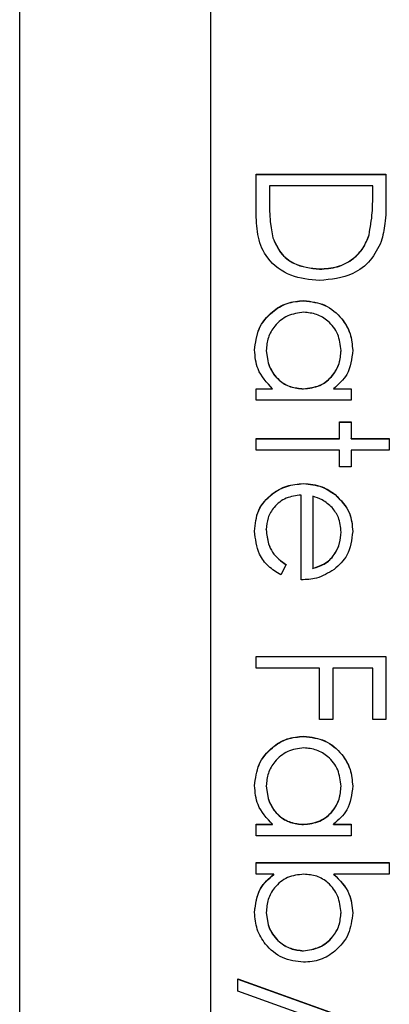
# Model space of a CAD drawing. Header units: millimetres. Extents: x 179 to 1964, y 94 to 1575.
# Tile 20 of 34: x 1761.5 to 1766.35, y 946.51 to 959.41. Entities that reach past the tile are written whole.
import ezdxf

# ---------------------------------------------------------------- set-up
doc = ezdxf.new("R2010")
doc.units = ezdxf.units.MM

msp = doc.modelspace()

# ---------------------------------------------------------------- linework, layer by layer
at = {"color": 7, "linetype": 'Continuous', "lineweight": 25}
for p, q in [((1761.504, 924.717), (1761.504, 985.717)), ((1764.004, 983.294), (1764.004, 927.314)), ((1764.604, 957.386), (1766.304, 957.386)), ((1764.604, 956.859), (1764.604, 957.386)), ((1764.604, 957.383), (1766.304, 957.383)), ((1766.304, 957.386), (1766.304, 957.042)), ((1764.779, 957.233), (1764.779, 957.038)), ((1766.13, 957.233), (1764.779, 957.233)), ((1766.13, 957.114), (1766.13, 957.233)), ((1764.779, 957.035), (1764.779, 957.038)), ((1766.13, 957.111), (1766.13, 957.114)), ((1764.822, 956.55), (1764.822, 956.552)), ((1766.082, 956.589), (1766.082, 956.591)), ((1765.433, 956.141), (1765.433, 956.144)), ((1765.229, 955.727), (1765.229, 955.73)), ((1764.735, 955.074), (1764.735, 955.077)), ((1765.716, 955.073), (1765.716, 955.075)), ((1764.604, 954.575), (1764.819, 954.575)), ((1764.604, 954.423), (1764.604, 954.575)), ((1764.604, 954.572), (1764.819, 954.572)), ((1764.819, 954.572), (1764.819, 954.575)), ((1765.223, 954.572), (1765.223, 954.575)), ((1765.617, 954.575), (1765.846, 954.575)), ((1765.617, 954.572), (1765.617, 954.575)), ((1765.617, 954.572), (1765.846, 954.572)), ((1765.846, 954.575), (1765.846, 954.423)), ((1765.846, 954.423), (1764.604, 954.423)), ((1765.694, 954.139), (1765.846, 954.139)), ((1765.694, 953.921), (1765.694, 954.139)), ((1765.694, 954.137), (1765.846, 954.137)), ((1765.846, 954.139), (1765.846, 953.921)), ((1764.604, 953.921), (1765.694, 953.921)), ((1764.604, 953.769), (1764.604, 953.921)), ((1764.604, 953.919), (1765.694, 953.919)), ((1765.694, 953.919), (1765.694, 953.921)), ((1765.846, 953.921), (1766.348, 953.921)), ((1765.846, 953.919), (1765.846, 953.921)), ((1765.846, 953.919), (1766.348, 953.919)), ((1766.348, 953.921), (1766.348, 953.769)), ((1765.694, 953.769), (1764.604, 953.769)), ((1765.694, 953.551), (1765.694, 953.769)), ((1765.846, 953.769), (1765.846, 953.551)), ((1766.348, 953.769), (1765.846, 953.769)), ((1765.846, 953.551), (1765.694, 953.551)), ((1765.222, 953.331), (1765.222, 953.333)), ((1765.193, 952.07), (1765.193, 953.181)), ((1765.345, 953.165), (1765.345, 952.222)), ((1765.637, 953.188), (1765.637, 953.19)), ((1764.735, 952.725), (1764.735, 952.728)), ((1765.716, 952.694), (1765.716, 952.697)), ((1764.996, 952.27), (1764.925, 952.135)), ((1765.345, 952.219), (1765.345, 952.222)), ((1764.604, 950.915), (1764.604, 951.067)), ((1764.604, 951.067), (1766.304, 951.067)), ((1764.604, 951.065), (1766.304, 951.065)), ((1766.304, 951.067), (1766.304, 950.239)), ((1765.432, 950.915), (1764.604, 950.915)), ((1765.432, 950.239), (1765.432, 950.915)), ((1765.607, 950.915), (1765.607, 950.239)), ((1766.13, 950.915), (1765.607, 950.915)), ((1766.13, 950.239), (1766.13, 950.915)), ((1765.607, 950.239), (1765.432, 950.239)), ((1766.304, 950.239), (1766.13, 950.239)), ((1765.229, 950.019), (1765.229, 950.022)), ((1764.735, 949.366), (1764.735, 949.369)), ((1765.716, 949.365), (1765.716, 949.367)), ((1764.604, 948.867), (1764.819, 948.867)), ((1764.604, 948.714), (1764.604, 948.867)), ((1764.604, 948.864), (1764.819, 948.864)), ((1764.819, 948.864), (1764.819, 948.867)), ((1765.223, 948.864), (1765.223, 948.867)), ((1765.617, 948.867), (1765.846, 948.867)), ((1765.617, 948.864), (1765.617, 948.867)), ((1765.617, 948.864), (1765.846, 948.864)), ((1765.846, 948.867), (1765.846, 948.714)), ((1765.846, 948.714), (1764.604, 948.714)), ((1764.604, 948.366), (1766.348, 948.366)), ((1764.604, 948.213), (1764.604, 948.366)), ((1764.604, 948.363), (1766.348, 948.363)), ((1766.348, 948.366), (1766.348, 948.213)), ((1764.834, 948.213), (1764.604, 948.213)), ((1764.834, 948.211), (1764.834, 948.213)), ((1766.348, 948.213), (1765.621, 948.213)), ((1765.621, 948.211), (1765.621, 948.213)), ((1764.735, 947.71), (1764.735, 947.713)), ((1765.716, 947.708), (1765.716, 947.71)), ((1765.223, 947.208), (1765.223, 947.211)), ((1764.364, 946.841), (1766.348, 946.13)), ((1764.364, 946.68), (1764.364, 946.841)), ((1764.364, 946.838), (1766.348, 946.127)), ((1766.348, 945.969), (1764.364, 946.68))]:
    msp.add_line(p, q, dxfattribs=at)
for points, knots in [([(1764.779, 957.038), (1764.778, 956.946), (1764.778, 956.783), (1764.808, 956.623), (1764.822, 956.552)], [0, 0, 0, 0, 0.560426, 1, 1, 1, 1]), ([(1764.779, 957.035), (1764.778, 956.944), (1764.778, 956.78), (1764.808, 956.62), (1764.822, 956.55)], [0, 0, 0, 0, 0.560426, 1, 1, 1, 1]), ([(1766.082, 956.591), (1766.099, 956.688), (1766.13, 956.861), (1766.13, 957.036), (1766.13, 957.114)], [0, 0, 0, 0, 0.559542, 1, 1, 1, 1]), ([(1766.082, 956.589), (1766.099, 956.685), (1766.13, 956.858), (1766.13, 957.034), (1766.13, 957.111)], [0, 0, 0, 0, 0.5595421, 1, 1, 1, 1]), ([(1766.304, 957.042), (1766.304, 956.94), (1766.304, 956.758), (1766.261, 956.581), (1766.243, 956.503)], [0, 0, 0, 0, 0.560445, 1, 1, 1, 1]), ([(1765.433, 955.991), (1765.305, 956.004), (1765.05, 956.028), (1764.746, 956.249), (1764.613, 956.558), (1764.607, 956.758), (1764.604, 956.859)], [0, 0, 0, 0, 0.280124, 0.559248, 0.778837, 1, 1, 1, 1]), ([(1764.822, 956.552), (1764.851, 956.484), (1764.911, 956.349), (1765.126, 956.178), (1765.317, 956.157), (1765.433, 956.144)], [0, 0, 0, 0, 0.280536, 0.561015, 1, 1, 1, 1]), ([(1764.822, 956.55), (1764.851, 956.482), (1764.911, 956.346), (1765.126, 956.175), (1765.317, 956.154), (1765.433, 956.141)], [0, 0, 0, 0, 0.2805364, 0.5610151, 1, 1, 1, 1]), ([(1765.433, 956.144), (1765.513, 956.149), (1765.672, 956.16), (1765.872, 956.266), (1766.015, 956.416), (1766.06, 956.533), (1766.082, 956.591)], [0, 0, 0, 0, 0.280178, 0.559765, 0.779797, 1, 1, 1, 1]), ([(1765.433, 956.141), (1765.513, 956.147), (1765.672, 956.157), (1765.872, 956.263), (1766.015, 956.413), (1766.06, 956.53), (1766.082, 956.589)], [0, 0, 0, 0, 0.2801784, 0.5597646, 0.7797967, 1, 1, 1, 1]), ([(1766.243, 956.503), (1766.201, 956.417), (1766.117, 956.244), (1765.83, 956.033), (1765.583, 956.007), (1765.433, 955.991)], [0, 0, 0, 0, 0.280264, 0.560715, 1, 1, 1, 1]), ([(1764.582, 955.082), (1764.594, 955.178), (1764.616, 955.369), (1764.792, 955.58), (1765.004, 955.71), (1765.154, 955.723), (1765.229, 955.73)], [0, 0, 0, 0, 0.279573, 0.559333, 0.779589, 1, 1, 1, 1]), ([(1764.582, 955.08), (1764.594, 955.175), (1764.616, 955.366), (1764.792, 955.577), (1765.004, 955.708), (1765.154, 955.721), (1765.229, 955.727)], [0, 0, 0, 0, 0.279573, 0.559333, 0.779589, 1, 1, 1, 1]), ([(1765.229, 955.73), (1765.324, 955.718), (1765.514, 955.694), (1765.722, 955.514), (1765.849, 955.302), (1765.862, 955.152), (1765.868, 955.078)], [0, 0, 0, 0, 0.279413, 0.559191, 0.779548, 1, 1, 1, 1]), ([(1765.229, 955.727), (1765.324, 955.715), (1765.514, 955.692), (1765.722, 955.512), (1765.849, 955.299), (1765.862, 955.15), (1765.868, 955.075)], [0, 0, 0, 0, 0.279413, 0.559191, 0.779548, 1, 1, 1, 1]), ([(1765.227, 955.577), (1765.154, 955.567), (1765.009, 955.546), (1764.847, 955.413), (1764.752, 955.248), (1764.74, 955.134), (1764.735, 955.077)], [0, 0, 0, 0, 0.279429, 0.559146, 0.77957, 1, 1, 1, 1]), ([(1765.716, 955.075), (1765.707, 955.148), (1765.69, 955.294), (1765.561, 955.459), (1765.398, 955.559), (1765.284, 955.571), (1765.227, 955.577)], [0, 0, 0, 0, 0.279767, 0.559291, 0.779719, 1, 1, 1, 1]), ([(1764.819, 954.575), (1764.743, 954.656), (1764.606, 954.8), (1764.59, 954.996), (1764.582, 955.082)], [0, 0, 0, 0, 0.558763, 1, 1, 1, 1]), ([(1764.735, 955.077), (1764.744, 955.004), (1764.761, 954.859), (1764.886, 954.689), (1765.05, 954.59), (1765.165, 954.58), (1765.223, 954.575)], [0, 0, 0, 0, 0.2798222, 0.5593866, 0.7796028, 1, 1, 1, 1]), ([(1764.735, 955.074), (1764.744, 955.001), (1764.761, 954.856), (1764.886, 954.686), (1765.05, 954.587), (1765.165, 954.577), (1765.223, 954.572)], [0, 0, 0, 0, 0.279822, 0.559387, 0.779603, 1, 1, 1, 1]), ([(1765.223, 954.575), (1765.296, 954.583), (1765.444, 954.599), (1765.606, 954.737), (1765.702, 954.902), (1765.711, 955.018), (1765.716, 955.075)], [0, 0, 0, 0, 0.27966, 0.55921, 0.779487, 1, 1, 1, 1]), ([(1765.223, 954.572), (1765.296, 954.581), (1765.444, 954.597), (1765.606, 954.734), (1765.702, 954.9), (1765.711, 955.015), (1765.716, 955.073)], [0, 0, 0, 0, 0.27966, 0.55921, 0.779487, 1, 1, 1, 1]), ([(1765.868, 955.078), (1765.856, 954.965), (1765.833, 954.765), (1765.683, 954.633), (1765.617, 954.575)], [0, 0, 0, 0, 0.559062, 1, 1, 1, 1]), ([(1764.582, 952.709), (1764.591, 952.803), (1764.608, 952.992), (1764.789, 953.195), (1765.001, 953.313), (1765.148, 953.326), (1765.222, 953.333)], [0, 0, 0, 0, 0.279885, 0.558859, 0.779462, 1, 1, 1, 1]), ([(1764.582, 952.706), (1764.591, 952.8), (1764.608, 952.989), (1764.789, 953.192), (1765.001, 953.31), (1765.148, 953.324), (1765.222, 953.331)], [0, 0, 0, 0, 0.279885, 0.558859, 0.779462, 1, 1, 1, 1]), ([(1765.222, 953.333), (1765.306, 953.326), (1765.457, 953.312), (1765.582, 953.228), (1765.637, 953.19)], [0, 0, 0, 0, 0.5594271, 1, 1, 1, 1]), ([(1765.222, 953.331), (1765.306, 953.323), (1765.457, 953.309), (1765.582, 953.225), (1765.637, 953.188)], [0, 0, 0, 0, 0.559427, 1, 1, 1, 1]), ([(1765.193, 953.181), (1765.125, 953.173), (1764.991, 953.157), (1764.839, 953.037), (1764.748, 952.886), (1764.739, 952.781), (1764.735, 952.728)], [0, 0, 0, 0, 0.279963, 0.559359, 0.779526, 1, 1, 1, 1]), ([(1765.599, 953.017), (1765.557, 953.054), (1765.482, 953.12), (1765.387, 953.151), (1765.345, 953.165)], [0, 0, 0, 0, 0.558795, 1, 1, 1, 1]), ([(1765.637, 953.19), (1765.712, 953.114), (1765.846, 952.977), (1765.861, 952.788), (1765.868, 952.705)], [0, 0, 0, 0, 0.558577, 1, 1, 1, 1]), ([(1765.637, 953.188), (1765.712, 953.111), (1765.846, 952.975), (1765.861, 952.786), (1765.868, 952.702)], [0, 0, 0, 0, 0.558577, 1, 1, 1, 1]), ([(1765.716, 952.697), (1765.71, 952.763), (1765.7, 952.881), (1765.63, 952.975), (1765.599, 953.017)], [0, 0, 0, 0, 0.559458, 1, 1, 1, 1]), ([(1764.925, 952.135), (1764.869, 952.17), (1764.757, 952.239), (1764.612, 952.434), (1764.594, 952.605), (1764.582, 952.709)], [0, 0, 0, 0, 0.280919, 0.561407, 1, 1, 1, 1]), ([(1764.735, 952.728), (1764.741, 952.665), (1764.751, 952.562), (1764.814, 952.43), (1764.896, 952.339), (1764.963, 952.293), (1764.996, 952.27)], [0, 0, 0, 0, 0.339465, 0.559626, 0.779498, 1, 1, 1, 1]), ([(1764.735, 952.725), (1764.741, 952.662), (1764.751, 952.559), (1764.814, 952.428), (1764.896, 952.337), (1764.963, 952.291), (1764.996, 952.268)], [0, 0, 0, 0, 0.339465, 0.559626, 0.779498, 1, 1, 1, 1]), ([(1765.345, 952.222), (1765.404, 952.241), (1765.521, 952.278), (1765.64, 952.408), (1765.704, 952.553), (1765.712, 952.649), (1765.716, 952.697)], [0, 0, 0, 0, 0.280138, 0.559194, 0.779598, 1, 1, 1, 1]), ([(1765.345, 952.219), (1765.404, 952.238), (1765.521, 952.275), (1765.64, 952.406), (1765.704, 952.55), (1765.712, 952.646), (1765.716, 952.694)], [0, 0, 0, 0, 0.280138, 0.559194, 0.779598, 1, 1, 1, 1]), ([(1765.868, 952.705), (1765.855, 952.594), (1765.833, 952.397), (1765.688, 952.264), (1765.624, 952.205)], [0, 0, 0, 0, 0.558919, 1, 1, 1, 1]), ([(1765.624, 952.205), (1765.549, 952.16), (1765.415, 952.081), (1765.261, 952.073), (1765.193, 952.07)], [0, 0, 0, 0, 0.5588968, 1, 1, 1, 1]), ([(1764.582, 949.374), (1764.594, 949.47), (1764.616, 949.66), (1764.792, 949.872), (1765.004, 950.002), (1765.154, 950.015), (1765.229, 950.022)], [0, 0, 0, 0, 0.279573, 0.559333, 0.779589, 1, 1, 1, 1]), ([(1764.582, 949.371), (1764.594, 949.467), (1764.616, 949.658), (1764.792, 949.869), (1765.004, 950), (1765.154, 950.012), (1765.229, 950.019)], [0, 0, 0, 0, 0.279573, 0.559333, 0.779589, 1, 1, 1, 1]), ([(1765.229, 950.022), (1765.324, 950.01), (1765.514, 949.986), (1765.722, 949.806), (1765.849, 949.594), (1765.862, 949.444), (1765.868, 949.369)], [0, 0, 0, 0, 0.279413, 0.559191, 0.779548, 1, 1, 1, 1]), ([(1765.229, 950.019), (1765.324, 950.007), (1765.514, 949.983), (1765.722, 949.804), (1765.849, 949.591), (1765.862, 949.441), (1765.868, 949.367)], [0, 0, 0, 0, 0.279413, 0.559191, 0.779548, 1, 1, 1, 1]), ([(1765.227, 949.869), (1765.154, 949.859), (1765.009, 949.838), (1764.847, 949.704), (1764.752, 949.54), (1764.74, 949.426), (1764.735, 949.369)], [0, 0, 0, 0, 0.279429, 0.559146, 0.77957, 1, 1, 1, 1]), ([(1765.716, 949.367), (1765.707, 949.44), (1765.69, 949.586), (1765.561, 949.751), (1765.398, 949.85), (1765.284, 949.863), (1765.227, 949.869)], [0, 0, 0, 0, 0.279767, 0.559291, 0.779719, 1, 1, 1, 1]), ([(1764.819, 948.867), (1764.743, 948.947), (1764.606, 949.091), (1764.59, 949.288), (1764.582, 949.374)], [0, 0, 0, 0, 0.558763, 1, 1, 1, 1]), ([(1764.735, 949.369), (1764.744, 949.296), (1764.761, 949.15), (1764.886, 948.981), (1765.05, 948.882), (1765.165, 948.872), (1765.223, 948.867)], [0, 0, 0, 0, 0.279822, 0.559387, 0.779603, 1, 1, 1, 1]), ([(1764.735, 949.366), (1764.744, 949.293), (1764.761, 949.148), (1764.886, 948.978), (1765.05, 948.879), (1765.165, 948.869), (1765.223, 948.864)], [0, 0, 0, 0, 0.279822, 0.559387, 0.779603, 1, 1, 1, 1]), ([(1765.223, 948.867), (1765.296, 948.875), (1765.444, 948.891), (1765.606, 949.029), (1765.702, 949.194), (1765.711, 949.31), (1765.716, 949.367)], [0, 0, 0, 0, 0.27966, 0.55921, 0.779487, 1, 1, 1, 1]), ([(1765.223, 948.864), (1765.296, 948.872), (1765.444, 948.889), (1765.606, 949.026), (1765.702, 949.191), (1765.711, 949.307), (1765.716, 949.365)], [0, 0, 0, 0, 0.27966, 0.55921, 0.779487, 1, 1, 1, 1]), ([(1765.868, 949.369), (1765.856, 949.257), (1765.833, 949.057), (1765.683, 948.925), (1765.617, 948.867)], [0, 0, 0, 0, 0.559062, 1, 1, 1, 1]), ([(1764.582, 947.711), (1764.595, 947.823), (1764.618, 948.023), (1764.768, 948.155), (1764.834, 948.213)], [0, 0, 0, 0, 0.558922, 1, 1, 1, 1]), ([(1764.582, 947.709), (1764.595, 947.821), (1764.618, 948.021), (1764.768, 948.152), (1764.834, 948.211)], [0, 0, 0, 0, 0.558922, 1, 1, 1, 1]), ([(1765.228, 948.213), (1765.154, 948.205), (1765.007, 948.189), (1764.844, 948.052), (1764.749, 947.886), (1764.74, 947.771), (1764.735, 947.713)], [0, 0, 0, 0, 0.279639, 0.559192, 0.779512, 1, 1, 1, 1]), ([(1765.716, 947.71), (1765.707, 947.783), (1765.689, 947.929), (1765.564, 948.099), (1765.4, 948.198), (1765.285, 948.208), (1765.228, 948.213)], [0, 0, 0, 0, 0.279786, 0.559477, 0.779627, 1, 1, 1, 1]), ([(1765.621, 948.213), (1765.7, 948.134), (1765.84, 947.991), (1765.86, 947.794), (1765.868, 947.707)], [0, 0, 0, 0, 0.559294, 1, 1, 1, 1]), ([(1765.621, 948.211), (1765.7, 948.131), (1765.84, 947.988), (1765.86, 947.791), (1765.868, 947.704)], [0, 0, 0, 0, 0.559294, 1, 1, 1, 1]), ([(1765.223, 947.059), (1765.128, 947.07), (1764.937, 947.094), (1764.729, 947.274), (1764.601, 947.487), (1764.589, 947.637), (1764.582, 947.711)], [0, 0, 0, 0, 0.279433, 0.559216, 0.779559, 1, 1, 1, 1]), ([(1764.735, 947.713), (1764.743, 947.64), (1764.76, 947.495), (1764.89, 947.329), (1765.052, 947.23), (1765.166, 947.217), (1765.223, 947.211)], [0, 0, 0, 0, 0.279756, 0.559279, 0.779725, 1, 1, 1, 1]), ([(1764.735, 947.71), (1764.743, 947.637), (1764.76, 947.492), (1764.89, 947.327), (1765.052, 947.227), (1765.166, 947.215), (1765.223, 947.208)], [0, 0, 0, 0, 0.2797561, 0.5592787, 0.779725, 1, 1, 1, 1]), ([(1765.223, 947.211), (1765.295, 947.221), (1765.44, 947.242), (1765.603, 947.375), (1765.699, 947.539), (1765.71, 947.653), (1765.716, 947.71)], [0, 0, 0, 0, 0.279403, 0.559104, 0.779552, 1, 1, 1, 1]), ([(1765.223, 947.208), (1765.295, 947.219), (1765.44, 947.239), (1765.603, 947.372), (1765.699, 947.536), (1765.71, 947.651), (1765.716, 947.708)], [0, 0, 0, 0, 0.2794034, 0.5591037, 0.7795523, 1, 1, 1, 1]), ([(1765.868, 947.707), (1765.857, 947.611), (1765.835, 947.42), (1765.659, 947.209), (1765.448, 947.078), (1765.298, 947.065), (1765.223, 947.059)], [0, 0, 0, 0, 0.279577, 0.559334, 0.779604, 1, 1, 1, 1])]:
    msp.add_open_spline(points, degree=3, knots=knots, dxfattribs=at)

doc.saveas('drawing.dxf')
